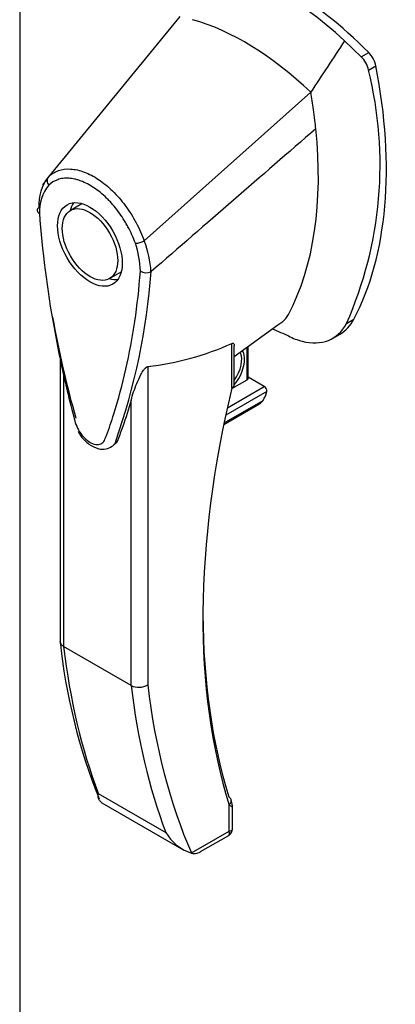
# Model space of a CAD drawing. Header units: inches. Extents: x 2 to 538, y -2 to 358.
# Tile 79 of 121: x 464.42 to 467.29, y 290.82 to 298.34. Entities that reach past the tile are written whole.
import ezdxf

# ---------------------------------------------------------------- set-up
doc = ezdxf.new("R2010")
doc.units = ezdxf.units.IN
doc.header["$MEASUREMENT"] = 0
for name, color, linetype in [('COM71136-7', 7, 'Continuous'), ('Default', 7, 'Continuous'), ('HAN13064', 7, 'Continuous')]:
    doc.layers.add(name, color=color, linetype=linetype)

# ---------------------------------------------------------------- blocks, each defined once
blk = doc.blocks.new('SE6')
at = {"layer": 'COM71136-7', "color": 7, "linetype": 'Continuous'}
blk.add_line((464.4163, 329.1791), (464.4163, 268.1419), dxfattribs=at)
at = {"layer": 'HAN13064', "color": 7, "linetype": 'Continuous'}
for p, q in [((465.6415, 298.3637), (464.6356, 297.1402)), ((467.0282, 298.0578), (466.9008, 298.1799)), ((467.0282, 298.0578), (467.0848, 298.0905)), ((467.0832, 297.9554), (467.1397, 297.9881)), ((466.6418, 297.7862), (465.3693, 296.6502)), ((464.6213, 297.117), (464.5918, 297.0801)), ((464.8921, 296.9342), (464.8037, 296.8832)), ((465.1037, 296.3636), (465.1921, 296.4146)), ((465.4199, 296.4151), (465.4215, 296.4162)), ((466.0567, 295.7684), (466.3908, 296.0085)), ((466.3908, 296.0085), (466.4293, 296.0362)), ((466.9148, 296.0193), (466.9714, 296.0519)), ((466.8074, 295.9056), (466.8661, 295.9395)), ((466.0391, 295.5262), (466.0391, 295.8676)), ((466.0567, 295.5507), (466.0567, 295.8481)), ((466.1646, 295.6028), (466.1646, 295.8459)), ((464.7258, 295.7844), (464.7258, 293.5913)), ((466.1558, 295.5905), (466.1558, 295.8396)), ((464.7522, 295.6559), (464.7522, 293.5532)), ((465.3957, 295.6907), (465.3957, 293.2598)), ((466.0383, 295.5227), (466.1558, 295.5905)), ((466.2866, 295.5395), (466.1646, 295.6099)), ((466.3052, 295.5013), (465.9922, 295.3205)), ((466.0045, 295.3766), (466.2866, 295.5395)), ((465.2684, 293.2551), (465.2684, 295.4355)), ((465.977, 295.2485), (466.2452, 295.4033)), ((465.9794, 295.26), (466.2769, 295.4318)), ((465.124, 295.0825), (465.1241, 295.0825)), ((465.2684, 293.2551), (464.7522, 293.5532)), ((465.0169, 292.4315), (465.5331, 292.1335)), ((465.0448, 292.3601), (465.6709, 291.9986)), ((466.0179, 292.1429), (466.0179, 292.3417)), ((466.0443, 292.1623), (466.0443, 292.3233)), ((465.7298, 291.9765), (466.0179, 292.1429)), ((465.7996, 291.9864), (466.0143, 292.1103))]:
    blk.add_line(p, q, dxfattribs=at)
for centre, radius, start, end in [((466.8782, 297.9114), 0.2097, 12.12422, 44.31154), ((464.182, 297.2323), 2.9899, 336.06491, 13.99549), ((464.8995, 296.9307), 0.337, 141.55217, 184.2383), ((464.8875, 296.8754), 0.3201, 141.11203, 182.47497), ((465.2914, 296.8132), 0.1806, 272.98106, 295.53925), ((464.632, 296.4016), 0.7076, 1.4293, 19.06819), ((464.6657, 296.3756), 0.7554, 2.98151, 21.32136), ((460.4502, 296.779), 4.9845, 340.56542, 355.82537), ((465.3843, 296.5008), 0.0931, 241.17241, 292.54547), ((472.3834, 297.4426), 7.8372, 190.09001, 195.88696), ((465.0442, 292.8178), 3.4183, 65.17768, 67.57798), ((465.1282, 297.9226), 2.2479, 276.83272, 293.90537), ((465.9967, 295.5507), 0.06, 346.46287, 0), ((466.267, 295.5063), 0.0385, 352.48421, 59.47215), ((466.1827, 295.5041), 0.1187, 301.76301, 322.50066), ((469.1814, 294.0576), 4.4802, 185.90003, 201.87357), ((465.3277, 293.3737), 0.1326, 243.40997, 300.79876), ((465.9843, 292.1623), 0.06, 300, 0), ((465.8434, 292.3159), 0.36, 210.45213, 251.46621), ((465.585, 292.0398), 0.1581, 335.6435, 336.40064)]:
    blk.add_arc(centre, radius, start, end, dxfattribs=at)
for centre, major_axis, ratio, start_param, end_param in [((466.3927, 296.4461), (-1.2923, 2.2383), 0.57735, 5.216072, 5.852948), ((466.4492, 296.4788), (-1.2923, 2.2383), 0.57735, 5.142626, 5.852948), ((466.1417, 296.3012), (-1.1423, 1.9785), 0.57735, 5.183029, 5.749992), ((467.054, 298.0125), (0.0625, -0.1083), 0.57735, 1.032882, 2.001033), ((464.5886, 298.7167), (1.8606, -3.2227), 0.57735, 0.347274, 1.032882), ((464.281, 298.5391), (1.7106, -2.9629), 0.57735, 0.961917, 1.005578), ((464.281, 298.5391), (1.7106, -2.9629), 0.57735, 0.934083, 0.961917), ((464.281, 298.5391), (1.7106, -2.9629), 0.57735, 0.347274, 0.9125), ((464.281, 298.5391), (1.7106, -2.9629), 0.57735, 0.9125, 0.934083), ((465.0421, 296.6744), (0.175, -0.3031), 0.57735, 3.396895, 3.682808), ((465.0421, 296.6744), (0.175, -0.3031), 0.57735, 5.74197, 6.027883), ((466.1835, 296.4114), (-0.225, 0.3897), 0.57735, 3.218794, 3.488867), ((466.4346, 296.5563), (-0.375, 0.6495), 0.57735, 2.625215, 3.488867), ((466.4911, 296.589), (-0.375, 0.6495), 0.57735, 3.141593, 3.488867), ((466.4346, 296.5563), (0.375, -0.6495), 0.57735, -0.71714, -0.516378), ((465.9922, 295.6625), (-0.1012, -0.1754), 0.57735, 1.252561, 2.850817), ((465.9816, 295.6686), (0.0937, 0.1624), 0.57735, 4.529102, 5.92263), ((465.9967, 295.5507), (-0.06, 0), 0.57735, 2.356194, 3.141593), ((466.1346, 295.6028), (-0.03, 0), 0.57735, 2.356194, 3.141591), ((470.3976, 296.4175), (-3.2386, -5.6094), 0.57735, 5.185461, 5.79467), ((465.9967, 295.5507), (-0.0583, 0.014), 0.372014, 2.470308, 3.141593), ((466.2194, 295.4762), (-0.0625, -0.1083), 0.57735, 1.492881, 2.113829), ((470.3552, 296.442), (-3.2086, -5.5575), 0.57735, 5.502451, 5.79467), ((469.9425, 297.3134), (-3.6998, -6.4082), 0.57735, -0.658671, -0.441314), ((470.4587, 297.0154), (-3.6998, -6.4082), 0.57735, -0.658671, -0.441314), ((470.5223, 296.9786), (-3.6548, -6.3303), 0.57735, 5.625294, 5.881649), ((465.9755, 292.3662), (-0.0573, -0.0179), 0.720992, 3.145085, 3.727547), ((465.9755, 292.3662), (-0.0573, -0.0179), 0.720992, 2.15675, 3.145085), ((465.9543, 292.1796), (-0.0897, 0.0201), 0.368973, 2.438769, 3.224167), ((465.9543, 292.1796), (-0.0623, 0.0676), 0.368973, 3.059018, 3.844416)]:
    blk.add_ellipse(centre, major_axis=major_axis, ratio=ratio, start_param=start_param, end_param=end_param, dxfattribs=at)
for major_axis in [(0.175, -0.3031), (0.15, -0.2598)]:
    blk.add_ellipse((464.9537, 296.6234), major_axis=major_axis, ratio=0.57735, dxfattribs=at)
for points in [[(466.9008, 298.1799), (466.8144, 298.0487), (466.7281, 297.9174), (466.6418, 297.7862)], [(466.6807, 297.5077), (466.2609, 297.1439), (465.8412, 296.78), (465.4215, 296.4162)], [(465.1507, 295.1205), (465.1457, 295.1046), (465.1371, 295.0922), (465.1259, 295.0837)]]:
    blk.add_open_spline(points, degree=3, dxfattribs=at)
for points, knots in [([(464.6356, 297.1402), (464.6577, 297.1615), (464.6838, 297.1775), (464.7412, 297.1974), (464.7723, 297.2016), (464.8394, 297.198), (464.8747, 297.1901), (464.9465, 297.1631), (464.9837, 297.1438), (465.0561, 297.0953), (465.0922, 297.0657), (465.1612, 296.9983), (465.1937, 296.961), (465.2546, 296.879), (465.2823, 296.8352), (465.3308, 296.7448), (465.3521, 296.6971), (465.3693, 296.6502)], [0, 0, 0, 0, 0.125, 0.125, 0.25, 0.25, 0.375, 0.375, 0.5, 0.5, 0.625, 0.625, 0.75, 0.75, 0.875, 0.875, 1, 1, 1, 1]), ([(464.6356, 297.1402), (464.6292, 297.1322), (464.626, 297.1215), (464.6269, 297.0987), (464.6312, 297.0867), (464.6383, 297.0764)], [0, 0, 0, 0, 0.5, 0.5, 1, 1, 1, 1]), ([(465.3008, 296.6328), (465.2854, 296.6758), (465.2665, 296.7178), (465.2389, 296.769), (465.2331, 296.7792), (465.2212, 296.7994), (465.2151, 296.8094), (465.1963, 296.839), (465.1831, 296.858), (465.1557, 296.8947), (465.1414, 296.9123), (465.1191, 296.9378), (465.1115, 296.9461), (465.0962, 296.9623), (465.0885, 296.9701), (465.0495, 297.008), (465.0173, 297.0345), (464.951, 297.0789), (464.9182, 297.0959), (464.8776, 297.1113), (464.8695, 297.114), (464.8533, 297.1189), (464.8453, 297.121), (464.8216, 297.1263), (464.8062, 297.1286), (464.7763, 297.1303), (464.7617, 297.1298), (464.7335, 297.1261), (464.7198, 297.1229), (464.6812, 297.1095), (464.6583, 297.0956), (464.6383, 297.0764)], [0, 0, 0, 0, 0.125, 0.125, 0.15625, 0.15625, 0.1875, 0.1875, 0.25, 0.25, 0.3125, 0.3125, 0.34375, 0.34375, 0.375, 0.375, 0.5, 0.5, 0.625, 0.625, 0.65625, 0.65625, 0.6875, 0.6875, 0.75, 0.75, 0.8125, 0.8125, 0.875, 0.875, 1, 1, 1, 1]), ([(464.5635, 296.9058), (464.5588, 296.9027), (464.5553, 296.899), (464.5508, 296.8911), (464.5498, 296.8871), (464.5504, 296.881), (464.5509, 296.879), (464.5526, 296.8751), (464.5538, 296.8732), (464.5568, 296.8695), (464.5586, 296.8678), (464.5627, 296.8645), (464.5651, 296.863), (464.5677, 296.8616)], [0, 0, 0, 0, 0.25, 0.25, 0.5, 0.5, 0.625, 0.625, 0.75, 0.75, 0.875, 0.875, 1, 1, 1, 1]), ([(464.5677, 296.8616), (464.5881, 296.5755), (464.6254, 296.2836), (464.7062, 295.8371), (464.7372, 295.6869), (464.7902, 295.4592), (464.8092, 295.383), (464.8352, 295.2874), (464.8396, 295.2682), (464.8536, 295.2298), (464.8631, 295.2108), (464.8968, 295.1578), (464.9264, 295.1288), (464.9861, 295.0947), (465.0155, 295.0907), (465.0484, 295.1063), (465.0575, 295.1149), (465.0707, 295.1383), (465.075, 295.1523), (465.1003, 295.2187), (465.1187, 295.2735), (465.1713, 295.4399), (465.2022, 295.5543), (465.2824, 295.9076), (465.3193, 296.1566), (465.3394, 296.4193)], [0, 0, 0, 0, 0.25, 0.25, 0.375, 0.375, 0.4375, 0.4375, 0.453125, 0.453125, 0.46875, 0.46875, 0.5, 0.5, 0.53125, 0.53125, 0.546875, 0.546875, 0.5625, 0.5625, 0.625, 0.625, 0.75, 0.75, 1, 1, 1, 1]), ([(466.0391, 295.8676), (466.0419, 295.8687), (466.0442, 295.8691), (466.048, 295.869), (466.0495, 295.8684), (466.0531, 295.8661), (466.0545, 295.8636), (466.0563, 295.8579), (466.0566, 295.8547), (466.0567, 295.8506), (466.0567, 295.85), (466.0567, 295.8494)], [0, 0, 0, 0, 0.0625, 0.0625, 0.125, 0.125, 0.25, 0.25, 0.375, 0.375, 0.3976584, 0.3976584, 0.3976584, 0.3976584]), ([(465.2684, 295.4355), (465.28, 295.4758), (465.294, 295.5178), (465.3209, 295.584), (465.3307, 295.6065), (465.3492, 295.6412), (465.3559, 295.653), (465.3685, 295.6704), (465.3733, 295.6763), (465.3842, 295.6864), (465.3907, 295.6902), (465.3957, 295.6907)], [0, 0, 0, 0, 0.5, 0.5, 0.75, 0.75, 0.875, 0.875, 0.9375, 0.9375, 1, 1, 1, 1]), ([(465.2684, 295.4355), (465.2485, 295.3663), (465.2271, 295.2986), (465.1922, 295.1979), (465.1795, 295.1644), (465.1595, 295.1151), (465.1495, 295.1017), (465.1371, 295.0922)], [0, 0, 0, 0, 0.2045748, 0.2045748, 0.3106572, 0.3106572, 0.3644617, 0.3644617, 0.3644617, 0.3644617]), ([(464.8625, 295.1964), (464.8703, 295.182), (464.8908, 295.1453), (464.947, 295.0935), (465.0119, 295.0608), (465.0773, 295.0573), (465.1075, 295.0732), (465.124, 295.0825)], [0, 0, 0, 0, 0.125253, 0.371568, 0.635215, 0.827019, 1, 1, 1, 1]), ([(464.7522, 293.5532), (464.748, 293.5556), (464.7443, 293.5582), (464.7377, 293.564), (464.7349, 293.5671), (464.7304, 293.5736), (464.7287, 293.577), (464.7264, 293.584), (464.7258, 293.5876), (464.7258, 293.5912)], [0, 0, 0, 0, 0.125, 0.125, 0.25, 0.25, 0.375, 0.375, 0.4994523, 0.4994523, 0.4994523, 0.4994523]), ([(465.0447, 292.3602), (465.0414, 292.3621), (465.0384, 292.3641), (465.0322, 292.3693), (465.0292, 292.3725), (465.0217, 292.3828), (465.0187, 292.3908), (465.0164, 292.4047), (465.016, 292.4097), (465.0159, 292.4201), (465.0163, 292.4257), (465.0169, 292.4315)], [0.2815674, 0.2815674, 0.2815674, 0.2815674, 0.375, 0.375, 0.5, 0.5, 0.75, 0.75, 0.875, 0.875, 1, 1, 1, 1]), ([(466.0442, 292.3232), (466.0442, 292.3235), (466.0446, 292.3284), (466.0423, 292.3491), (466.0375, 292.3673), (466.0322, 292.3841)], [0, 0, 0, 0, 0.010769, 0.221303, 1, 1, 1, 1]), ([(466.0443, 292.323), (466.0443, 292.323), (466.0441, 292.3232), (466.0428, 292.3244), (466.0398, 292.3267), (466.0308, 292.333), (466.0249, 292.337), (466.0179, 292.3417)], [0.4406417, 0.4406417, 0.4406417, 0.4406417, 0.5, 0.5, 0.75, 0.75, 1, 1, 1, 1]), ([(465.729, 291.9746), (465.7443, 291.9714), (465.7576, 291.9716), (465.7762, 291.9757), (465.7822, 291.9777), (465.7916, 291.9819), (465.7951, 291.9838), (465.7986, 291.9858)], [0, 0, 0, 0, 0.25, 0.25, 0.375, 0.375, 0.4533737, 0.4533737, 0.4533737, 0.4533737])]:
    blk.add_open_spline(points, degree=3, knots=knots, dxfattribs=at)

msp = doc.modelspace()

# ---------------------------------------------------------------- block references
at = {"layer": 'Default'}
msp.add_blockref('SE6', (0, 0), dxfattribs=at)

doc.saveas('drawing.dxf')
